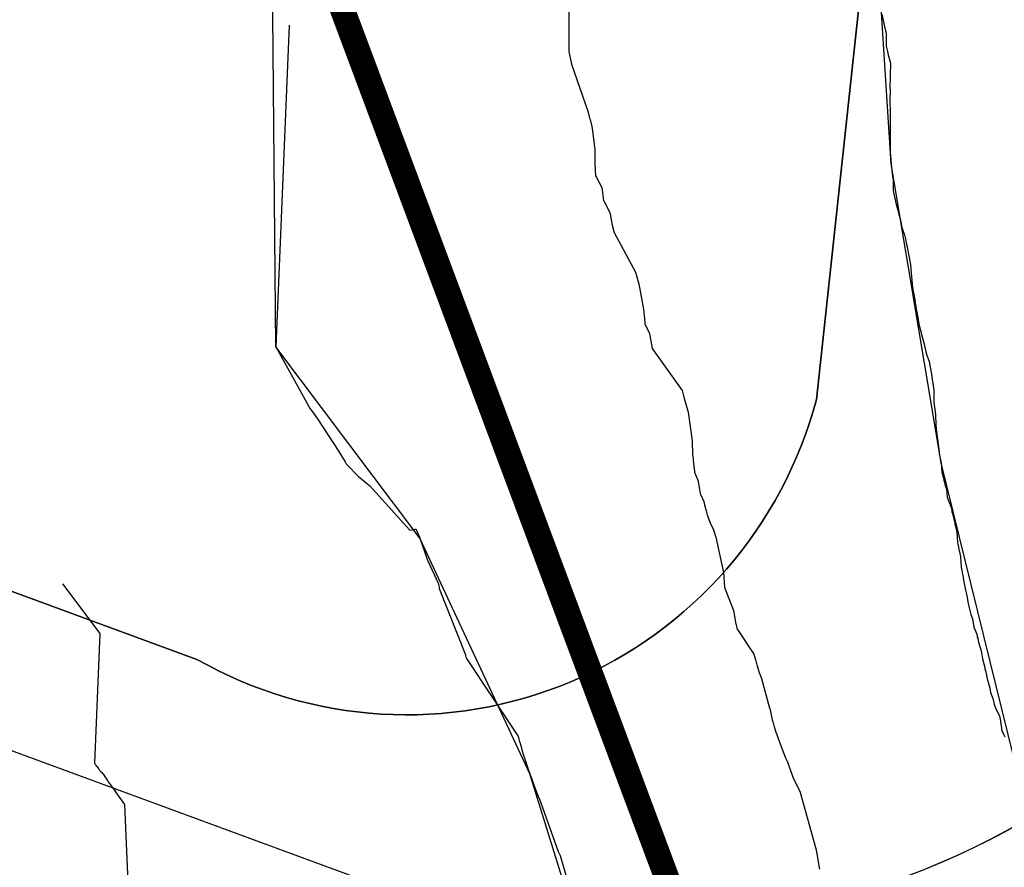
# Model space of a CAD drawing. Extents: x 158343 to 162498, y 431347 to 434500.
# Tile 80 of 220: x 159448 to 159487, y 433919 to 433953. Entities that reach past the tile are written whole.
import ezdxf

# ---------------------------------------------------------------- set-up
doc = ezdxf.new("R2010")
doc.units = 0
doc.header["$LTSCALE"] = 10
doc.header["$MEASUREMENT"] = 0
for name, color, linetype in [('000_arcering', 8, 'CONTINUOUS'), ('bestaand 007m', 8, 'CONTINUOUS'), ('bestaand 008m', 8, 'CONTINUOUS'), ('bestaand 009m', 8, 'CONTINUOUS'), ('def. con-hoogtelijn (index)', 8, 'CONTINUOUS'), ('nieuw007m', 8, 'CONTINUOUS'), ('nieuw008m', 8, 'CONTINUOUS'), ('nieuw009m', 8, 'CONTINUOUS')]:
    doc.layers.add(name, color=color, linetype=linetype)
doc.layers.add('MEET', color=6, linetype='CONTINUOUS', plot=False)

# ---------------------------------------------------------------- blocks, each defined once
blk = doc.blocks.new('bestaande hoogtelijnen')
at = {"layer": 'def. con-hoogtelijn (index)'}
for p, q in [((-197.877, -112.487), (-197.875, -114.477)), ((-197.877, -112.487), (-197.875, -114.477)), ((-185.335, -112.981), (-185.238, -113.481)), ((-185.335, -112.981), (-185.238, -113.481)), ((-185.335, -112.981), (-185.238, -113.481)), ((-209.077, -113.424), (-209.619, -126.315)), ((-209.077, -113.424), (-209.619, -126.315)), ((-209.077, -113.424), (-209.619, -126.315)), ((-185.238, -113.481), (-185.184, -113.709)), ((-185.238, -113.481), (-185.184, -113.709)), ((-185.238, -113.481), (-185.184, -113.709)), ((-185.184, -113.709), (-185.168, -113.769)), ((-185.184, -113.709), (-185.168, -113.769)), ((-185.184, -113.709), (-185.168, -113.769)), ((-185.168, -113.769), (-185.171, -114.269)), ((-185.168, -113.769), (-185.171, -114.269)), ((-185.168, -113.769), (-185.171, -114.269)), ((-185.171, -114.269), (-185.119, -114.481)), ((-185.171, -114.269), (-185.119, -114.481)), ((-185.171, -114.269), (-185.119, -114.481)), ((-197.875, -114.477), (-197.874, -114.481)), ((-197.875, -114.477), (-197.874, -114.481)), ((-197.874, -114.481), (-197.777, -114.981)), ((-197.874, -114.481), (-197.777, -114.981)), ((-185.119, -114.481), (-185.088, -114.611)), ((-185.119, -114.481), (-185.088, -114.611)), ((-185.119, -114.481), (-185.088, -114.611)), ((-185.088, -114.611), (-184.995, -114.946)), ((-185.088, -114.611), (-184.995, -114.946)), ((-185.088, -114.611), (-184.995, -114.946)), ((-197.777, -114.981), (-197.777, -114.985)), ((-197.777, -114.981), (-197.777, -114.985)), ((-197.777, -114.985), (-197.099, -116.91)), ((-197.777, -114.985), (-197.099, -116.91)), ((-184.995, -114.946), (-185.021, -115.946)), ((-184.995, -114.946), (-185.021, -115.946)), ((-184.995, -114.946), (-185.021, -115.946)), ((-185.021, -115.946), (-185.012, -115.981)), ((-185.021, -115.946), (-185.012, -115.981)), ((-185.021, -115.946), (-185.012, -115.981)), ((-185.012, -116.014), (-185.016, -116.457)), ((-185.012, -116.014), (-185.016, -116.457)), ((-185.012, -116.014), (-185.016, -116.457)), ((-185.012, -115.981), (-185.012, -115.988)), ((-185.012, -115.981), (-185.012, -115.988)), ((-185.012, -115.981), (-185.012, -115.988)), ((-185.012, -115.988), (-185.012, -116.014)), ((-185.012, -115.988), (-185.012, -116.014)), ((-185.012, -115.988), (-185.012, -116.014)), ((-185.016, -116.457), (-185.01, -116.938)), ((-185.016, -116.457), (-185.01, -116.938)), ((-185.016, -116.457), (-185.01, -116.938)), ((-197.099, -116.91), (-197.044, -117.144)), ((-197.099, -116.91), (-197.044, -117.144)), ((-185.01, -116.938), (-185.009, -116.998)), ((-185.01, -116.938), (-185.009, -116.998)), ((-185.01, -116.938), (-185.009, -116.998)), ((-185.009, -116.998), (-185.007, -117.441)), ((-185.009, -116.998), (-185.007, -117.441)), ((-185.009, -116.998), (-185.007, -117.441)), ((-197.044, -117.144), (-197.028, -117.205)), ((-197.044, -117.144), (-197.028, -117.205)), ((-197.028, -117.205), (-196.974, -117.422)), ((-197.028, -117.205), (-196.974, -117.422)), ((-196.974, -117.422), (-196.943, -117.555)), ((-196.974, -117.422), (-196.943, -117.555)), ((-185.007, -117.441), (-185.007, -117.469)), ((-185.007, -117.441), (-185.007, -117.469)), ((-185.007, -117.441), (-185.007, -117.469)), ((-185.007, -117.469), (-185.005, -118.481)), ((-185.007, -117.469), (-185.005, -118.481)), ((-185.007, -117.469), (-185.005, -118.481)), ((-196.943, -117.555), (-196.842, -118.415)), ((-196.943, -117.555), (-196.842, -118.415)), ((-196.842, -118.415), (-196.841, -118.476)), ((-196.842, -118.415), (-196.841, -118.476)), ((-196.841, -118.476), (-196.839, -118.929)), ((-196.841, -118.476), (-196.839, -118.929)), ((-185.005, -118.481), (-184.972, -118.981)), ((-185.005, -118.481), (-184.972, -118.981)), ((-185.005, -118.481), (-184.972, -118.981)), ((-196.839, -118.929), (-196.839, -118.958)), ((-196.839, -118.929), (-196.839, -118.958)), ((-196.839, -118.958), (-196.805, -119.469)), ((-196.839, -118.958), (-196.805, -119.469)), ((-184.972, -118.981), (-184.909, -119.481)), ((-184.972, -118.981), (-184.909, -119.481)), ((-184.972, -118.981), (-184.909, -119.481)), ((-196.805, -119.469), (-196.8, -119.477)), ((-196.805, -119.469), (-196.8, -119.477)), ((-196.8, -119.477), (-196.551, -119.922)), ((-196.8, -119.477), (-196.551, -119.922)), ((-184.909, -119.481), (-184.908, -119.496)), ((-184.909, -119.481), (-184.908, -119.496)), ((-184.909, -119.481), (-184.908, -119.496)), ((-184.908, -119.496), (-184.891, -119.582)), ((-184.908, -119.496), (-184.891, -119.582)), ((-184.908, -119.496), (-184.891, -119.582)), ((-184.891, -119.582), (-184.882, -120.044)), ((-184.891, -119.582), (-184.882, -120.044)), ((-184.891, -119.582), (-184.882, -120.044)), ((-196.551, -119.922), (-196.485, -120.449)), ((-196.551, -119.922), (-196.485, -120.449)), ((-184.882, -120.044), (-184.829, -120.319)), ((-184.882, -120.044), (-184.829, -120.319)), ((-184.882, -120.044), (-184.829, -120.319)), ((-196.485, -120.449), (-196.482, -120.454)), ((-196.485, -120.449), (-196.482, -120.454)), ((-196.482, -120.454), (-196.244, -120.894)), ((-196.482, -120.454), (-196.244, -120.894)), ((-184.829, -120.319), (-184.8, -120.458)), ((-184.829, -120.319), (-184.8, -120.458)), ((-184.829, -120.319), (-184.8, -120.458)), ((-184.8, -120.458), (-184.8, -120.481)), ((-184.8, -120.458), (-184.8, -120.481)), ((-184.8, -120.458), (-184.8, -120.481)), ((-184.8, -120.481), (-184.738, -120.71)), ((-184.8, -120.481), (-184.738, -120.71)), ((-184.8, -120.481), (-184.738, -120.71)), ((-196.244, -120.894), (-196.226, -120.987)), ((-196.244, -120.894), (-196.226, -120.987)), ((-196.226, -120.987), (-196.168, -121.285)), ((-196.226, -120.987), (-196.168, -121.285)), ((-184.738, -120.71), (-184.73, -120.744)), ((-184.738, -120.71), (-184.73, -120.744)), ((-184.738, -120.71), (-184.73, -120.744)), ((-184.73, -120.744), (-184.663, -120.981)), ((-184.73, -120.744), (-184.663, -120.981)), ((-184.73, -120.744), (-184.663, -120.981)), ((-184.663, -120.981), (-184.658, -121.012)), ((-184.663, -120.981), (-184.658, -121.012)), ((-184.663, -120.981), (-184.658, -121.012)), ((-184.658, -121.012), (-184.613, -121.163)), ((-184.658, -121.012), (-184.613, -121.163)), ((-184.658, -121.012), (-184.613, -121.163)), ((-196.168, -121.285), (-196.167, -121.288)), ((-196.168, -121.285), (-196.167, -121.288)), ((-196.167, -121.288), (-196.136, -121.439)), ((-196.167, -121.288), (-196.136, -121.439)), ((-196.136, -121.439), (-196.069, -121.687)), ((-196.136, -121.439), (-196.069, -121.687)), ((-184.613, -121.163), (-184.536, -121.526)), ((-184.613, -121.163), (-184.536, -121.526)), ((-184.613, -121.163), (-184.536, -121.526)), ((-196.069, -121.687), (-196.06, -121.724)), ((-196.069, -121.687), (-196.06, -121.724)), ((-196.06, -121.724), (-196.059, -121.728)), ((-196.06, -121.724), (-196.059, -121.728)), ((-196.059, -121.728), (-195.211, -123.321)), ((-196.059, -121.728), (-195.211, -123.321)), ((-184.536, -121.526), (-184.431, -121.827)), ((-184.536, -121.526), (-184.431, -121.827)), ((-184.536, -121.526), (-184.431, -121.827)), ((-184.431, -121.827), (-184.411, -121.935)), ((-184.431, -121.827), (-184.411, -121.935)), ((-184.431, -121.827), (-184.411, -121.935)), ((-184.411, -121.935), (-184.396, -121.981)), ((-184.411, -121.935), (-184.396, -121.981)), ((-184.411, -121.935), (-184.396, -121.981)), ((-184.396, -121.981), (-184.362, -122.143)), ((-184.396, -121.981), (-184.362, -122.143)), ((-184.396, -121.981), (-184.362, -122.143)), ((-184.362, -122.143), (-184.33, -122.288)), ((-184.362, -122.143), (-184.33, -122.288)), ((-184.362, -122.143), (-184.33, -122.288)), ((-184.33, -122.288), (-184.327, -122.316)), ((-184.33, -122.288), (-184.327, -122.316)), ((-184.33, -122.288), (-184.327, -122.316)), ((-184.327, -122.316), (-184.189, -123.01)), ((-184.327, -122.316), (-184.189, -123.01)), ((-184.327, -122.316), (-184.189, -123.01)), ((-184.189, -123.01), (-184.16, -123.364)), ((-184.189, -123.01), (-184.16, -123.364)), ((-184.189, -123.01), (-184.16, -123.364)), ((-195.211, -123.321), (-195.132, -123.603)), ((-195.211, -123.321), (-195.132, -123.603)), ((-184.16, -123.364), (-184.153, -123.475)), ((-184.16, -123.364), (-184.153, -123.475)), ((-184.16, -123.364), (-184.153, -123.475)), ((-195.132, -123.603), (-195.13, -123.606)), ((-195.132, -123.603), (-195.13, -123.606)), ((-195.13, -123.606), (-195.078, -123.786)), ((-195.13, -123.606), (-195.078, -123.786)), ((-195.078, -123.786), (-194.889, -124.793)), ((-195.078, -123.786), (-194.889, -124.793)), ((-184.153, -123.475), (-184.152, -123.49)), ((-184.153, -123.475), (-184.152, -123.49)), ((-184.153, -123.475), (-184.152, -123.49)), ((-184.152, -123.49), (-184.111, -123.932)), ((-184.152, -123.49), (-184.111, -123.932)), ((-184.152, -123.49), (-184.111, -123.932)), ((-184.111, -123.932), (-184.021, -124.432)), ((-184.111, -123.932), (-184.021, -124.432)), ((-184.111, -123.932), (-184.021, -124.432)), ((-184.021, -124.432), (-184.002, -124.55)), ((-184.021, -124.432), (-184.002, -124.55)), ((-184.021, -124.432), (-184.002, -124.55)), ((-184.002, -124.55), (-183.949, -124.86)), ((-184.002, -124.55), (-183.949, -124.86)), ((-184.002, -124.55), (-183.949, -124.86)), ((-194.889, -124.793), (-194.888, -124.803)), ((-194.889, -124.793), (-194.888, -124.803)), ((-194.888, -124.803), (-194.839, -125.329)), ((-194.888, -124.803), (-194.839, -125.329)), ((-183.949, -124.86), (-183.925, -124.981)), ((-183.949, -124.86), (-183.925, -124.981)), ((-183.949, -124.86), (-183.925, -124.981)), ((-183.925, -124.981), (-183.846, -125.455)), ((-183.925, -124.981), (-183.846, -125.455)), ((-183.925, -124.981), (-183.846, -125.455)), ((-194.839, -125.329), (-194.832, -125.387)), ((-194.839, -125.329), (-194.832, -125.387)), ((-194.832, -125.387), (-194.643, -125.772)), ((-194.832, -125.387), (-194.643, -125.772)), ((-194.643, -125.772), (-194.628, -125.854)), ((-194.643, -125.772), (-194.628, -125.854)), ((-183.846, -125.455), (-183.792, -125.655)), ((-183.846, -125.455), (-183.792, -125.655)), ((-183.846, -125.455), (-183.792, -125.655)), ((-183.792, -125.655), (-183.772, -125.735)), ((-183.792, -125.655), (-183.772, -125.735)), ((-183.792, -125.655), (-183.772, -125.735)), ((-183.772, -125.735), (-183.767, -125.762)), ((-183.772, -125.735), (-183.767, -125.762)), ((-183.772, -125.735), (-183.767, -125.762)), ((-183.767, -125.762), (-183.654, -126.148)), ((-183.767, -125.762), (-183.654, -126.148)), ((-183.767, -125.762), (-183.654, -126.148)), ((-194.628, -125.854), (-194.563, -126.229)), ((-194.628, -125.854), (-194.563, -126.229)), ((-183.654, -126.148), (-183.572, -126.562)), ((-183.654, -126.148), (-183.572, -126.562)), ((-183.654, -126.148), (-183.572, -126.562)), ((-209.619, -126.315), (-208.232, -128.798)), ((-209.619, -126.315), (-208.232, -128.798)), ((-209.619, -126.315), (-208.232, -128.798)), ((-194.563, -126.229), (-194.534, -126.376)), ((-194.563, -126.229), (-194.534, -126.376)), ((-194.534, -126.376), (-193.344, -128.058)), ((-194.534, -126.376), (-193.344, -128.058)), ((-183.572, -126.562), (-183.473, -126.827)), ((-183.572, -126.562), (-183.473, -126.827)), ((-183.572, -126.562), (-183.473, -126.827)), ((-183.473, -126.827), (-183.451, -126.895)), ((-183.473, -126.827), (-183.451, -126.895)), ((-183.473, -126.827), (-183.451, -126.895)), ((-183.451, -126.895), (-183.344, -127.481)), ((-183.451, -126.895), (-183.344, -127.481)), ((-183.451, -126.895), (-183.344, -127.481)), ((-183.344, -127.481), (-183.342, -127.525)), ((-183.344, -127.481), (-183.342, -127.525)), ((-183.344, -127.481), (-183.342, -127.525)), ((-183.342, -127.525), (-183.261, -128.025)), ((-183.342, -127.525), (-183.261, -128.025)), ((-183.342, -127.525), (-183.261, -128.025)), ((-193.344, -128.058), (-193.273, -128.32)), ((-193.344, -128.058), (-193.273, -128.32)), ((-183.261, -128.025), (-183.26, -128.438)), ((-183.261, -128.025), (-183.26, -128.438)), ((-183.261, -128.025), (-183.26, -128.438)), ((-193.273, -128.32), (-193.247, -128.425)), ((-193.273, -128.32), (-193.247, -128.425)), ((-193.247, -128.425), (-193.098, -128.93)), ((-193.247, -128.425), (-193.098, -128.93)), ((-183.26, -128.438), (-183.257, -128.521)), ((-183.26, -128.438), (-183.257, -128.521)), ((-183.26, -128.438), (-183.257, -128.521)), ((-183.257, -128.521), (-183.185, -129.021)), ((-183.257, -128.521), (-183.185, -129.021)), ((-183.257, -128.521), (-183.185, -129.021)), ((-208.232, -128.798), (-208.147, -128.918)), ((-208.232, -128.798), (-208.147, -128.918)), ((-208.232, -128.798), (-208.147, -128.918)), ((-208.147, -128.918), (-207.939, -129.193)), ((-208.147, -128.918), (-207.939, -129.193)), ((-208.147, -128.918), (-207.939, -129.193)), ((-193.098, -128.93), (-192.932, -130.072)), ((-193.098, -128.93), (-192.932, -130.072)), ((-207.939, -129.193), (-207.086, -130.499)), ((-207.939, -129.193), (-207.086, -130.499)), ((-207.939, -129.193), (-207.086, -130.499)), ((-183.185, -129.021), (-183.174, -129.453)), ((-183.185, -129.021), (-183.174, -129.453)), ((-183.185, -129.021), (-183.174, -129.453)), ((-183.174, -129.453), (-183.146, -129.715)), ((-183.174, -129.453), (-183.146, -129.715)), ((-183.174, -129.453), (-183.146, -129.715)), ((-183.146, -129.715), (-183.074, -130.297)), ((-183.146, -129.715), (-183.074, -130.297)), ((-183.146, -129.715), (-183.074, -130.297)), ((-192.932, -130.072), (-192.918, -130.637)), ((-192.932, -130.072), (-192.918, -130.637)), ((-207.086, -130.499), (-207.045, -130.57)), ((-207.086, -130.499), (-207.045, -130.57)), ((-207.086, -130.499), (-207.045, -130.57)), ((-183.074, -130.297), (-183.05, -130.539)), ((-183.074, -130.297), (-183.05, -130.539)), ((-183.074, -130.297), (-183.05, -130.539)), ((-207.045, -130.57), (-206.83, -130.922)), ((-207.045, -130.57), (-206.83, -130.922)), ((-207.045, -130.57), (-206.83, -130.922)), ((-206.83, -130.922), (-206.79, -130.99)), ((-206.83, -130.922), (-206.79, -130.99)), ((-206.83, -130.922), (-206.79, -130.99)), ((-192.918, -130.637), (-192.916, -130.674)), ((-192.918, -130.637), (-192.916, -130.674)), ((-192.916, -130.674), (-192.88, -130.979)), ((-192.916, -130.674), (-192.88, -130.979)), ((-183.05, -130.539), (-183.039, -130.598)), ((-183.05, -130.539), (-183.039, -130.598)), ((-183.05, -130.539), (-183.039, -130.598)), ((-183.039, -130.598), (-182.971, -130.96)), ((-183.039, -130.598), (-182.971, -130.96)), ((-183.039, -130.598), (-182.971, -130.96)), ((-206.79, -130.99), (-206.737, -131.048)), ((-206.79, -130.99), (-206.737, -131.048)), ((-206.79, -130.99), (-206.737, -131.048)), ((-206.737, -131.048), (-206.328, -131.473)), ((-206.737, -131.048), (-206.328, -131.473)), ((-206.737, -131.048), (-206.328, -131.473)), ((-192.88, -130.979), (-192.849, -131.296)), ((-192.88, -130.979), (-192.849, -131.296)), ((-192.849, -131.296), (-192.847, -131.3)), ((-192.849, -131.296), (-192.847, -131.3)), ((-192.847, -131.3), (-192.843, -131.331)), ((-192.847, -131.3), (-192.843, -131.331)), ((-182.971, -130.96), (-182.932, -131.336)), ((-182.971, -130.96), (-182.932, -131.336)), ((-182.971, -130.96), (-182.932, -131.336)), ((-206.328, -131.473), (-206.299, -131.502)), ((-206.328, -131.473), (-206.299, -131.502)), ((-206.328, -131.473), (-206.299, -131.502)), ((-206.299, -131.502), (-205.85, -131.872)), ((-206.299, -131.502), (-205.85, -131.872)), ((-206.299, -131.502), (-205.85, -131.872)), ((-192.843, -131.331), (-192.716, -131.65)), ((-192.843, -131.331), (-192.716, -131.65)), ((-192.716, -131.65), (-192.712, -131.658)), ((-192.716, -131.65), (-192.712, -131.658)), ((-192.712, -131.658), (-192.703, -131.703)), ((-192.712, -131.658), (-192.703, -131.703)), ((-192.703, -131.703), (-192.612, -132.183)), ((-192.703, -131.703), (-192.612, -132.183)), ((-182.932, -131.336), (-182.909, -131.439)), ((-182.932, -131.336), (-182.909, -131.439)), ((-182.932, -131.336), (-182.909, -131.439)), ((-182.909, -131.439), (-182.858, -131.616)), ((-182.909, -131.439), (-182.858, -131.616)), ((-182.909, -131.439), (-182.858, -131.616)), ((-182.858, -131.616), (-182.853, -131.658)), ((-182.858, -131.616), (-182.853, -131.658)), ((-182.858, -131.616), (-182.853, -131.658)), ((-182.853, -131.658), (-182.822, -131.774)), ((-182.853, -131.658), (-182.822, -131.774)), ((-182.853, -131.658), (-182.822, -131.774)), ((-205.85, -131.872), (-204.24, -133.657)), ((-205.85, -131.872), (-204.24, -133.657)), ((-205.85, -131.872), (-204.24, -133.657)), ((-182.822, -131.774), (-182.818, -131.807)), ((-182.822, -131.774), (-182.818, -131.807)), ((-182.822, -131.774), (-182.818, -131.807)), ((-182.818, -131.807), (-182.753, -132.015)), ((-182.818, -131.807), (-182.753, -132.015)), ((-182.818, -131.807), (-182.753, -132.015)), ((-182.753, -132.015), (-182.719, -132.333)), ((-182.753, -132.015), (-182.719, -132.333)), ((-182.753, -132.015), (-182.719, -132.333)), ((-192.612, -132.183), (-192.474, -132.505)), ((-192.612, -132.183), (-192.474, -132.505)), ((-192.474, -132.505), (-192.444, -132.642)), ((-192.474, -132.505), (-192.444, -132.642)), ((-182.719, -132.333), (-182.663, -132.504)), ((-182.719, -132.333), (-182.663, -132.504)), ((-182.719, -132.333), (-182.663, -132.504)), ((-182.663, -132.504), (-182.556, -132.769)), ((-182.663, -132.504), (-182.556, -132.769)), ((-182.663, -132.504), (-182.556, -132.769)), ((-192.444, -132.642), (-192.374, -132.879)), ((-192.444, -132.642), (-192.374, -132.879)), ((-192.374, -132.879), (-192.333, -133.034)), ((-192.374, -132.879), (-192.333, -133.034)), ((-182.556, -132.769), (-182.54, -132.901)), ((-182.556, -132.769), (-182.54, -132.901)), ((-182.556, -132.769), (-182.54, -132.901)), ((-192.333, -133.034), (-192.23, -133.33)), ((-192.333, -133.034), (-192.23, -133.33)), ((-182.54, -132.901), (-182.538, -132.917)), ((-182.54, -132.901), (-182.538, -132.917)), ((-182.54, -132.901), (-182.538, -132.917)), ((-182.538, -132.917), (-182.514, -132.981)), ((-182.538, -132.917), (-182.514, -132.981)), ((-182.538, -132.917), (-182.514, -132.981)), ((-182.514, -132.981), (-182.509, -133.005)), ((-182.514, -132.981), (-182.509, -133.005)), ((-182.514, -132.981), (-182.509, -133.005)), ((-182.509, -133.005), (-182.417, -133.366)), ((-182.509, -133.005), (-182.417, -133.366)), ((-182.509, -133.005), (-182.417, -133.366)), ((-204.24, -133.657), (-204.07, -133.625)), ((-204.24, -133.657), (-204.07, -133.625)), ((-204.24, -133.657), (-204.07, -133.625)), ((-204.07, -133.625), (-204.063, -133.624)), ((-204.07, -133.625), (-204.063, -133.624)), ((-204.07, -133.625), (-204.063, -133.624)), ((-204.063, -133.624), (-204.003, -133.606)), ((-204.063, -133.624), (-204.003, -133.606)), ((-204.063, -133.624), (-204.003, -133.606)), ((-204.003, -133.606), (-203.849, -133.963)), ((-204.003, -133.606), (-203.849, -133.963)), ((-204.003, -133.606), (-203.849, -133.963)), ((-192.23, -133.33), (-192.085, -133.645)), ((-192.23, -133.33), (-192.085, -133.645)), ((-192.085, -133.645), (-191.996, -133.929)), ((-192.085, -133.645), (-191.996, -133.929)), ((-182.417, -133.366), (-182.413, -133.402)), ((-182.417, -133.366), (-182.413, -133.402)), ((-182.417, -133.366), (-182.413, -133.402)), ((-182.413, -133.402), (-182.343, -133.703)), ((-182.413, -133.402), (-182.343, -133.703)), ((-182.413, -133.402), (-182.343, -133.703)), ((-203.849, -133.963), (-203.848, -133.964)), ((-203.849, -133.963), (-203.848, -133.964)), ((-203.849, -133.963), (-203.848, -133.964)), ((-203.848, -133.964), (-203.848, -133.967)), ((-203.848, -133.964), (-203.848, -133.967)), ((-203.848, -133.964), (-203.848, -133.967)), ((-203.848, -133.967), (-203.847, -133.969)), ((-203.848, -133.967), (-203.847, -133.969)), ((-203.848, -133.967), (-203.847, -133.969)), ((-203.847, -133.969), (-203.536, -134.858)), ((-203.847, -133.969), (-203.536, -134.858)), ((-203.847, -133.969), (-203.536, -134.858)), ((-191.996, -133.929), (-191.996, -133.93)), ((-191.996, -133.929), (-191.996, -133.93)), ((-191.996, -133.93), (-191.685, -135.344)), ((-191.996, -133.93), (-191.685, -135.344)), ((-182.343, -133.703), (-182.31, -134.163)), ((-182.343, -133.703), (-182.31, -134.163)), ((-182.343, -133.703), (-182.31, -134.163)), ((-182.31, -134.163), (-182.285, -134.267)), ((-182.31, -134.163), (-182.285, -134.267)), ((-182.31, -134.163), (-182.285, -134.267)), ((-182.285, -134.267), (-182.237, -134.478)), ((-182.285, -134.267), (-182.237, -134.478)), ((-182.285, -134.267), (-182.237, -134.478)), ((-182.237, -134.478), (-182.234, -134.515)), ((-182.237, -134.478), (-182.234, -134.515)), ((-182.237, -134.478), (-182.234, -134.515)), ((-203.536, -134.858), (-203.103, -135.802)), ((-203.536, -134.858), (-203.103, -135.802)), ((-203.536, -134.858), (-203.103, -135.802)), ((-182.234, -134.515), (-182.193, -134.716)), ((-182.234, -134.515), (-182.193, -134.716)), ((-182.234, -134.515), (-182.193, -134.716)), ((-182.193, -134.716), (-182.158, -135.147)), ((-182.193, -134.716), (-182.158, -135.147)), ((-182.193, -134.716), (-182.158, -135.147)), ((-182.158, -135.147), (-182.135, -135.269)), ((-182.158, -135.147), (-182.135, -135.269)), ((-182.158, -135.147), (-182.135, -135.269)), ((-191.685, -135.344), (-191.637, -135.934)), ((-191.685, -135.344), (-191.637, -135.934)), ((-182.135, -135.269), (-182.121, -135.352)), ((-182.135, -135.269), (-182.121, -135.352)), ((-182.135, -135.269), (-182.121, -135.352)), ((-182.121, -135.352), (-182.086, -135.53)), ((-182.121, -135.352), (-182.086, -135.53)), ((-182.121, -135.352), (-182.086, -135.53)), ((-182.086, -135.53), (-182.064, -135.65)), ((-182.086, -135.53), (-182.064, -135.65)), ((-182.086, -135.53), (-182.064, -135.65)), ((-182.064, -135.65), (-182.007, -135.996)), ((-182.064, -135.65), (-182.007, -135.996)), ((-182.064, -135.65), (-182.007, -135.996)), ((-218.154, -135.806), (-216.658, -137.798)), ((-218.154, -135.806), (-216.658, -137.798)), ((-203.103, -135.802), (-203.096, -135.824)), ((-203.103, -135.802), (-203.096, -135.824)), ((-203.103, -135.802), (-203.096, -135.824)), ((-203.096, -135.824), (-203.094, -135.827)), ((-203.096, -135.824), (-203.094, -135.827)), ((-203.096, -135.824), (-203.094, -135.827)), ((-203.094, -135.827), (-203.071, -135.933)), ((-203.094, -135.827), (-203.071, -135.933)), ((-203.094, -135.827), (-203.071, -135.933)), ((-203.071, -135.933), (-203.067, -135.978)), ((-203.071, -135.933), (-203.067, -135.978)), ((-203.071, -135.933), (-203.067, -135.978)), ((-203.067, -135.978), (-203.066, -135.982)), ((-203.067, -135.978), (-203.066, -135.982)), ((-203.067, -135.978), (-203.066, -135.982)), ((-203.066, -135.982), (-203.066, -135.986)), ((-203.066, -135.982), (-203.066, -135.986)), ((-203.066, -135.982), (-203.066, -135.986)), ((-203.066, -135.986), (-202.017, -138.651)), ((-203.066, -135.986), (-202.017, -138.651)), ((-203.066, -135.986), (-202.017, -138.651)), ((-191.637, -135.934), (-191.637, -135.935)), ((-191.637, -135.934), (-191.637, -135.935)), ((-191.637, -135.935), (-191.631, -135.983)), ((-191.637, -135.935), (-191.631, -135.983)), ((-191.631, -135.983), (-191.281, -136.871)), ((-191.631, -135.983), (-191.281, -136.871)), ((-182.007, -135.996), (-181.934, -136.28)), ((-182.007, -135.996), (-181.934, -136.28)), ((-182.007, -135.996), (-181.934, -136.28)), ((-181.934, -136.28), (-181.885, -136.588)), ((-181.934, -136.28), (-181.885, -136.588)), ((-181.934, -136.28), (-181.885, -136.588)), ((-181.885, -136.588), (-181.855, -136.702)), ((-181.885, -136.588), (-181.855, -136.702)), ((-181.885, -136.588), (-181.855, -136.702)), ((-181.855, -136.702), (-181.834, -136.824)), ((-181.855, -136.702), (-181.834, -136.824)), ((-181.855, -136.702), (-181.834, -136.824)), ((-181.834, -136.824), (-181.77, -137.031)), ((-181.834, -136.824), (-181.77, -137.031)), ((-181.834, -136.824), (-181.77, -137.031)), ((-191.281, -136.871), (-191.268, -136.939)), ((-191.281, -136.871), (-191.268, -136.939)), ((-191.268, -136.939), (-191.188, -137.426)), ((-191.268, -136.939), (-191.188, -137.426)), ((-181.77, -137.031), (-181.711, -137.2)), ((-181.77, -137.031), (-181.711, -137.2)), ((-181.77, -137.031), (-181.711, -137.2)), ((-181.711, -137.2), (-181.661, -137.538)), ((-181.711, -137.2), (-181.661, -137.538)), ((-181.711, -137.2), (-181.661, -137.538)), ((-191.188, -137.426), (-191.187, -137.427)), ((-191.188, -137.426), (-191.187, -137.427)), ((-191.187, -137.427), (-191.182, -137.437)), ((-191.187, -137.427), (-191.182, -137.437)), ((-191.182, -137.437), (-191.152, -137.586)), ((-191.182, -137.437), (-191.152, -137.586)), ((-191.152, -137.586), (-190.466, -138.62)), ((-191.152, -137.586), (-190.466, -138.62)), ((-181.661, -137.538), (-181.539, -137.822)), ((-181.661, -137.538), (-181.539, -137.822)), ((-181.661, -137.538), (-181.539, -137.822)), ((-216.658, -137.798), (-216.876, -142.984)), ((-216.658, -137.798), (-216.876, -142.984)), ((-181.539, -137.822), (-181.52, -137.934)), ((-181.539, -137.822), (-181.52, -137.934)), ((-181.539, -137.822), (-181.52, -137.934)), ((-181.52, -137.934), (-181.501, -137.981)), ((-181.52, -137.934), (-181.501, -137.981)), ((-181.52, -137.934), (-181.501, -137.981)), ((-181.501, -137.981), (-181.494, -138.008)), ((-181.501, -137.981), (-181.494, -138.008)), ((-181.501, -137.981), (-181.494, -138.008)), ((-181.494, -138.008), (-181.465, -138.141)), ((-181.494, -138.008), (-181.465, -138.141)), ((-181.494, -138.008), (-181.465, -138.141)), ((-181.465, -138.141), (-181.363, -138.485)), ((-181.465, -138.141), (-181.363, -138.485)), ((-181.465, -138.141), (-181.363, -138.485)), ((-202.017, -138.651), (-202.015, -138.661)), ((-202.017, -138.651), (-202.015, -138.661)), ((-202.017, -138.651), (-202.015, -138.661)), ((-202.015, -138.661), (-202.002, -138.737)), ((-202.015, -138.661), (-202.002, -138.737)), ((-202.015, -138.661), (-202.002, -138.737)), ((-202.002, -138.737), (-202, -138.741)), ((-202.002, -138.737), (-202, -138.741)), ((-202.002, -138.737), (-202, -138.741)), ((-202, -138.741), (-201.986, -138.772)), ((-202, -138.741), (-201.986, -138.772)), ((-202, -138.741), (-201.986, -138.772)), ((-201.986, -138.772), (-201.982, -138.795)), ((-201.986, -138.772), (-201.982, -138.795)), ((-201.986, -138.772), (-201.982, -138.795)), ((-201.982, -138.795), (-199.924, -141.896)), ((-201.982, -138.795), (-199.924, -141.896)), ((-201.982, -138.795), (-199.924, -141.896)), ((-190.466, -138.62), (-190.462, -138.624)), ((-190.466, -138.62), (-190.462, -138.624)), ((-190.462, -138.624), (-190.388, -138.883)), ((-190.462, -138.624), (-190.388, -138.883)), ((-181.363, -138.485), (-181.312, -138.802)), ((-181.363, -138.485), (-181.312, -138.802)), ((-181.363, -138.485), (-181.312, -138.802)), ((-181.312, -138.802), (-181.222, -139.15)), ((-181.312, -138.802), (-181.222, -139.15)), ((-181.312, -138.802), (-181.222, -139.15)), ((-190.388, -138.883), (-190.346, -139.048)), ((-190.388, -138.883), (-190.346, -139.048)), ((-190.346, -139.048), (-190.252, -139.35)), ((-190.346, -139.048), (-190.252, -139.35)), ((-181.222, -139.15), (-181.211, -139.201)), ((-181.222, -139.15), (-181.211, -139.201)), ((-181.222, -139.15), (-181.211, -139.201)), ((-181.211, -139.201), (-181.19, -139.283)), ((-181.211, -139.201), (-181.19, -139.283)), ((-181.211, -139.201), (-181.19, -139.283)), ((-190.252, -139.35), (-190.166, -139.595)), ((-190.252, -139.35), (-190.166, -139.595)), ((-190.166, -139.595), (-189.847, -140.729)), ((-190.166, -139.595), (-189.847, -140.729)), ((-181.19, -139.283), (-181.177, -139.332)), ((-181.19, -139.283), (-181.177, -139.332)), ((-181.19, -139.283), (-181.177, -139.332)), ((-181.177, -139.332), (-181.117, -139.606)), ((-181.177, -139.332), (-181.117, -139.606)), ((-181.177, -139.332), (-181.117, -139.606)), ((-181.117, -139.606), (-181.06, -139.839)), ((-181.117, -139.606), (-181.06, -139.839)), ((-181.117, -139.606), (-181.06, -139.839)), ((-181.06, -139.839), (-181.02, -139.981)), ((-181.06, -139.839), (-181.02, -139.981)), ((-181.06, -139.839), (-181.02, -139.981)), ((-181.02, -139.981), (-180.983, -140.155)), ((-181.02, -139.981), (-180.983, -140.155)), ((-181.02, -139.981), (-180.983, -140.155)), ((-180.983, -140.155), (-180.9, -140.39)), ((-180.983, -140.155), (-180.9, -140.39)), ((-180.983, -140.155), (-180.9, -140.39)), ((-180.9, -140.39), (-180.877, -140.443)), ((-180.9, -140.39), (-180.877, -140.443)), ((-180.9, -140.39), (-180.877, -140.443)), ((-189.847, -140.729), (-189.831, -140.802)), ((-189.847, -140.729), (-189.831, -140.802)), ((-180.877, -140.443), (-180.842, -140.631)), ((-180.877, -140.443), (-180.842, -140.631)), ((-180.877, -140.443), (-180.842, -140.631)), ((-180.842, -140.631), (-180.758, -140.843)), ((-180.842, -140.631), (-180.758, -140.843)), ((-180.842, -140.631), (-180.758, -140.843)), ((-189.831, -140.802), (-189.801, -140.923)), ((-189.831, -140.802), (-189.801, -140.923)), ((-189.801, -140.923), (-189.714, -141.322)), ((-189.801, -140.923), (-189.714, -141.322)), ((-180.758, -140.843), (-180.63, -141.087)), ((-180.758, -140.843), (-180.63, -141.087)), ((-180.758, -140.843), (-180.63, -141.087)), ((-180.63, -141.087), (-180.602, -141.225)), ((-180.63, -141.087), (-180.602, -141.225)), ((-180.63, -141.087), (-180.602, -141.225)), ((-189.714, -141.322), (-189.713, -141.324)), ((-189.714, -141.322), (-189.713, -141.324)), ((-189.713, -141.324), (-189.655, -141.531)), ((-189.713, -141.324), (-189.655, -141.531)), ((-189.655, -141.531), (-189.568, -141.783)), ((-189.655, -141.531), (-189.568, -141.783)), ((-180.602, -141.225), (-180.586, -141.32)), ((-180.602, -141.225), (-180.586, -141.32)), ((-180.602, -141.225), (-180.586, -141.32)), ((-180.586, -141.32), (-180.535, -141.682)), ((-180.586, -141.32), (-180.535, -141.682)), ((-180.586, -141.32), (-180.535, -141.682)), ((-199.924, -141.896), (-199.913, -141.908)), ((-199.924, -141.896), (-199.913, -141.908)), ((-199.924, -141.896), (-199.913, -141.908)), ((-199.913, -141.908), (-199.894, -141.972)), ((-199.913, -141.908), (-199.894, -141.972)), ((-199.913, -141.908), (-199.894, -141.972)), ((-189.568, -141.783), (-189.566, -141.787)), ((-189.568, -141.783), (-189.566, -141.787)), ((-189.566, -141.787), (-189.565, -141.792)), ((-189.566, -141.787), (-189.565, -141.792)), ((-189.565, -141.792), (-189.474, -142.036)), ((-189.565, -141.792), (-189.474, -142.036)), ((-180.535, -141.682), (-180.454, -141.858)), ((-180.535, -141.682), (-180.454, -141.858)), ((-180.535, -141.682), (-180.454, -141.858)), ((-180.454, -141.858), (-180.41, -141.938)), ((-180.454, -141.858), (-180.41, -141.938)), ((-180.454, -141.858), (-180.41, -141.938)), ((-199.894, -141.972), (-199.884, -142.013)), ((-199.894, -141.972), (-199.884, -142.013)), ((-199.894, -141.972), (-199.884, -142.013)), ((-199.884, -142.013), (-199.861, -142.087)), ((-199.884, -142.013), (-199.861, -142.087)), ((-199.884, -142.013), (-199.861, -142.087)), ((-199.861, -142.087), (-199.84, -142.147)), ((-199.861, -142.087), (-199.84, -142.147)), ((-199.861, -142.087), (-199.84, -142.147)), ((-199.84, -142.147), (-199.761, -142.427)), ((-199.84, -142.147), (-199.761, -142.427)), ((-199.84, -142.147), (-199.761, -142.427)), ((-189.474, -142.036), (-189.352, -142.381)), ((-189.474, -142.036), (-189.352, -142.381)), ((-199.761, -142.427), (-199.757, -142.445)), ((-199.761, -142.427), (-199.757, -142.445)), ((-199.761, -142.427), (-199.757, -142.445)), ((-199.757, -142.445), (-199.75, -142.474)), ((-199.757, -142.445), (-199.75, -142.474)), ((-199.757, -142.445), (-199.75, -142.474)), ((-199.75, -142.474), (-199.728, -142.573)), ((-199.75, -142.474), (-199.728, -142.573)), ((-199.75, -142.474), (-199.728, -142.573)), ((-199.728, -142.573), (-199.726, -142.579)), ((-199.728, -142.573), (-199.726, -142.579)), ((-199.728, -142.573), (-199.726, -142.579)), ((-199.726, -142.579), (-199.712, -142.63)), ((-199.726, -142.579), (-199.712, -142.63)), ((-199.726, -142.579), (-199.712, -142.63)), ((-199.712, -142.63), (-199.449, -143.386)), ((-199.712, -142.63), (-199.449, -143.386)), ((-199.712, -142.63), (-199.449, -143.386)), ((-189.352, -142.381), (-189.351, -142.382)), ((-189.352, -142.381), (-189.351, -142.382)), ((-189.351, -142.382), (-189.351, -142.383)), ((-189.351, -142.382), (-189.351, -142.383)), ((-189.351, -142.383), (-189.317, -142.462)), ((-189.351, -142.383), (-189.317, -142.462)), ((-189.317, -142.462), (-189.194, -142.774)), ((-189.317, -142.462), (-189.194, -142.774)), ((-216.876, -142.984), (-216.843, -143.044)), ((-216.876, -142.984), (-216.843, -143.044)), ((-216.843, -143.044), (-216.841, -143.047)), ((-216.843, -143.044), (-216.841, -143.047)), ((-216.841, -143.047), (-216.836, -143.054)), ((-216.841, -143.047), (-216.836, -143.054)), ((-216.836, -143.054), (-216.815, -143.086)), ((-216.836, -143.054), (-216.815, -143.086)), ((-216.815, -143.086), (-216.814, -143.087)), ((-216.815, -143.086), (-216.814, -143.087)), ((-216.814, -143.087), (-216.809, -143.096)), ((-216.814, -143.087), (-216.809, -143.096)), ((-216.809, -143.096), (-216.808, -143.098)), ((-216.809, -143.096), (-216.808, -143.098)), ((-216.808, -143.098), (-216.807, -143.099)), ((-216.808, -143.098), (-216.807, -143.099)), ((-216.807, -143.099), (-216.797, -143.109)), ((-216.807, -143.099), (-216.797, -143.109)), ((-216.797, -143.109), (-216.796, -143.11)), ((-216.797, -143.109), (-216.796, -143.11)), ((-216.796, -143.11), (-216.785, -143.119)), ((-216.796, -143.11), (-216.785, -143.119)), ((-216.785, -143.119), (-216.727, -143.183)), ((-216.785, -143.119), (-216.727, -143.183)), ((-189.194, -142.774), (-189.135, -142.903)), ((-189.194, -142.774), (-189.135, -142.903)), ((-189.135, -142.903), (-188.88, -143.613)), ((-189.135, -142.903), (-188.88, -143.613)), ((-216.727, -143.183), (-216.726, -143.184)), ((-216.727, -143.183), (-216.726, -143.184)), ((-216.726, -143.184), (-216.726, -143.185)), ((-216.726, -143.184), (-216.726, -143.185)), ((-216.726, -143.185), (-216.705, -143.22)), ((-216.726, -143.185), (-216.705, -143.22)), ((-216.705, -143.22), (-216.704, -143.223)), ((-216.705, -143.22), (-216.704, -143.223)), ((-216.704, -143.223), (-216.69, -143.244)), ((-216.704, -143.223), (-216.69, -143.244)), ((-216.69, -143.244), (-216.688, -143.247)), ((-216.69, -143.244), (-216.688, -143.247)), ((-216.688, -143.247), (-216.67, -143.268)), ((-216.688, -143.247), (-216.67, -143.268)), ((-216.67, -143.268), (-216.654, -143.292)), ((-216.67, -143.268), (-216.654, -143.292)), ((-216.654, -143.292), (-216.653, -143.293)), ((-216.654, -143.292), (-216.653, -143.293)), ((-216.653, -143.293), (-216.652, -143.294)), ((-216.653, -143.293), (-216.652, -143.294)), ((-216.652, -143.294), (-216.634, -143.315)), ((-216.652, -143.294), (-216.634, -143.315)), ((-216.634, -143.315), (-216.63, -143.32)), ((-216.634, -143.315), (-216.63, -143.32)), ((-216.63, -143.32), (-216.621, -143.329)), ((-216.63, -143.32), (-216.621, -143.329)), ((-216.621, -143.329), (-216.611, -143.338)), ((-216.621, -143.329), (-216.611, -143.338)), ((-216.611, -143.338), (-216.599, -143.35)), ((-216.611, -143.338), (-216.599, -143.35)), ((-216.599, -143.35), (-216.479, -143.5)), ((-216.599, -143.35), (-216.479, -143.5)), ((-216.479, -143.5), (-216.476, -143.506)), ((-216.479, -143.5), (-216.476, -143.506)), ((-216.476, -143.506), (-216.471, -143.512)), ((-216.476, -143.506), (-216.471, -143.512)), ((-216.471, -143.512), (-216.445, -143.55)), ((-216.471, -143.512), (-216.445, -143.55)), ((-199.449, -143.386), (-199.444, -143.399)), ((-199.449, -143.386), (-199.444, -143.399)), ((-199.449, -143.386), (-199.444, -143.399)), ((-199.444, -143.399), (-199.439, -143.413)), ((-199.444, -143.399), (-199.439, -143.413)), ((-199.444, -143.399), (-199.439, -143.413)), ((-199.439, -143.413), (-199.167, -144.145)), ((-199.439, -143.413), (-199.167, -144.145)), ((-199.439, -143.413), (-199.167, -144.145)), ((-216.445, -143.55), (-216.44, -143.556)), ((-216.445, -143.55), (-216.44, -143.556)), ((-216.44, -143.556), (-216.435, -143.563)), ((-216.44, -143.556), (-216.435, -143.563)), ((-216.435, -143.563), (-216.365, -143.667)), ((-216.435, -143.563), (-216.365, -143.667)), ((-216.365, -143.667), (-216.358, -143.68)), ((-216.365, -143.667), (-216.358, -143.68)), ((-216.358, -143.68), (-216.347, -143.696)), ((-216.358, -143.68), (-216.347, -143.696)), ((-216.347, -143.696), (-216.324, -143.733)), ((-216.347, -143.696), (-216.324, -143.733)), ((-216.324, -143.733), (-216.31, -143.755)), ((-216.324, -143.733), (-216.31, -143.755)), ((-216.31, -143.755), (-216.293, -143.778)), ((-216.31, -143.755), (-216.293, -143.778)), ((-216.293, -143.778), (-216.261, -143.82)), ((-216.293, -143.778), (-216.261, -143.82)), ((-216.261, -143.82), (-216.245, -143.842)), ((-216.261, -143.82), (-216.245, -143.842)), ((-216.245, -143.842), (-216.079, -144.07)), ((-216.245, -143.842), (-216.079, -144.07)), ((-188.88, -143.613), (-188.628, -144.11)), ((-188.88, -143.613), (-188.628, -144.11)), ((-216.079, -144.07), (-215.975, -144.219)), ((-216.079, -144.07), (-215.975, -144.219)), ((-215.975, -144.219), (-215.68, -144.641)), ((-215.975, -144.219), (-215.68, -144.641)), ((-199.167, -144.145), (-199.132, -144.243)), ((-199.167, -144.145), (-199.132, -144.243)), ((-199.167, -144.145), (-199.132, -144.243)), ((-199.132, -144.243), (-199.132, -144.245)), ((-199.132, -144.243), (-199.132, -144.245)), ((-199.132, -144.243), (-199.132, -144.245)), ((-199.132, -144.245), (-199.131, -144.248)), ((-199.132, -144.245), (-199.131, -144.248)), ((-199.132, -144.245), (-199.131, -144.248)), ((-199.131, -144.248), (-199.121, -144.27)), ((-199.131, -144.248), (-199.121, -144.27)), ((-199.131, -144.248), (-199.121, -144.27)), ((-199.121, -144.27), (-199.086, -144.359)), ((-199.121, -144.27), (-199.086, -144.359)), ((-199.121, -144.27), (-199.086, -144.359)), ((-188.628, -144.11), (-187.971, -146.453)), ((-188.628, -144.11), (-187.971, -146.453)), ((-215.68, -144.641), (-214.872, -163.188)), ((-215.68, -144.641), (-214.872, -163.188)), ((-199.086, -144.359), (-199.069, -144.395)), ((-199.086, -144.359), (-199.069, -144.395)), ((-199.086, -144.359), (-199.069, -144.395)), ((-199.069, -144.395), (-198.305, -146.526)), ((-199.069, -144.395), (-198.305, -146.526)), ((-199.069, -144.395), (-198.305, -146.526)), ((-198.305, -146.526), (-198.221, -146.691)), ((-198.305, -146.526), (-198.221, -146.691)), ((-198.305, -146.526), (-198.221, -146.691)), ((-198.221, -146.691), (-198.003, -147.469)), ((-198.221, -146.691), (-198.003, -147.469)), ((-198.221, -146.691), (-198.003, -147.469)), ((-187.971, -146.453), (-187.968, -146.48)), ((-187.971, -146.453), (-187.968, -146.48)), ((-187.968, -146.48), (-187.96, -146.519)), ((-187.968, -146.48), (-187.96, -146.519)), ((-187.96, -146.519), (-187.96, -146.52)), ((-187.96, -146.519), (-187.96, -146.52)), ((-187.96, -146.52), (-187.866, -147.099)), ((-187.96, -146.52), (-187.866, -147.099)), ((-187.866, -147.099), (-187.837, -147.232)), ((-187.866, -147.099), (-187.837, -147.232))]:
    blk.add_line(p, q, dxfattribs=at)

msp = doc.modelspace()

# ---------------------------------------------------------------- linework, layer by layer
at = {"layer": 'bestaand 007m'}
msp.add_lwpolyline([(159458.517, 433874.02), (159463.817, 433878.442), (159471.935, 433889.042), (159473.699, 433898.084), (159473.879, 433905.275), (159468.365, 433923.019), (159463.957, 433932.462), (159458.185, 433940.117), (159457.975, 433963.781), (159467.841, 434013.399)], dxfattribs=at)
at = {"layer": 'bestaand 008m'}
msp.add_lwpolyline([(159488.009, 433922.647), (159484.833, 433935.471), (159482.832, 433947.45), (159482.096, 433958.95), (159479.844, 433938.017, -0.492134), (159455.032, 433927.604), (159428.43, 433937.391, 0.421738), (159416.799, 433931.834), (159397.453, 433874.778, -0.353156), (159371.418, 433857.15), (159265.429, 433894.625, 0.534081), (159253.441, 433885.677), (159257.353, 433809.785, -0.214466), (159239.512, 433763.924)], format="xyb", dxfattribs=at)
msp.add_lwpolyline([(159488.009, 433922.647), (159484.833, 433935.471), (159482.832, 433947.45), (159482.096, 433958.95)], dxfattribs=at)
at = {"layer": 'bestaand 009m'}
msp.add_lwpolyline([(159500.793, 433934.682, -0.384523), (159461.542, 433918.816), (159434.141, 433928.897, 0.420983), (159419.935, 433922.132), (159401.564, 433868.406, -0.449861), (159369.677, 433850.42), (159273.985, 433884.659, 0.535288), (159261.965, 433875.722), (159265.343, 433810.196, -0.274927), (159241.878, 433759.246), (159130.908, 433670.862, 0.069541)], format="xyb", dxfattribs=at)
at = {"layer": 'MEET', "const_width": 1}
msp.add_lwpolyline([(159217.958, 434088.846), (159435.98, 434020.252), (159504.62, 433836.46), (159784.943, 433953.55), (159866.414, 433734.327), (159822.396, 433519.026), (159655.904, 433512.456), (159222.147, 433324.124), (159221.051, 433289.085), (159066.142, 433159.952), (158988.578, 433123.001), (158887.875, 433065.241), (158810.463, 433043.05), (158594.735, 433280.892), (158643.686, 433366.243), (158736.008, 433394.891), (158840.951, 433432.099), (158907.599, 433472.413), (158902.406, 433599.513), (159112.888, 433678.639), (159214.784, 433765.28), (159227.573, 433847.097)], close=True, dxfattribs=at)
at = {"layer": 'nieuw007m'}
msp.add_lwpolyline([(159458.517, 433874.02), (159463.817, 433878.442), (159471.935, 433889.042), (159473.699, 433898.084), (159473.879, 433905.275), (159468.365, 433923.019), (159463.957, 433932.462), (159458.185, 433940.117), (159457.975, 433963.781), (159467.841, 434013.399), (159462.089, 433991.93), (159458.157, 433978.692, -0.259588), (159449.04, 433975.138), (159438.732, 433977.334), (159294.636, 434030.346), (159246.693, 433900.027), (159251.361, 433809.476, -0.222056)], format="xyb", dxfattribs=at)
at = {"layer": 'nieuw008m', "flags": 128}
msp.add_lwpolyline([(159239.512, 433763.924, 0.214466), (159257.353, 433809.785), (159253.441, 433885.677, -0.534081), (159265.429, 433894.625), (159371.418, 433857.15, 0.353156), (159397.453, 433874.778), (159416.799, 433931.834, -0.421738), (159428.43, 433937.391), (159455.032, 433927.604, 0.492134), (159479.844, 433938.017), (159482.096, 433958.95)], format="xyb", dxfattribs=at)
at = {"layer": 'nieuw009m', "flags": 128}
msp.add_lwpolyline([(159513.47, 433983.799), (159500.793, 433934.682, -0.385945), (159461.395, 433918.87), (159434.141, 433928.897, 0.420983), (159419.935, 433922.132), (159401.564, 433868.406, -0.449861), (159369.677, 433850.42), (159273.985, 433884.659, 0.535288), (159261.965, 433875.722), (159265.343, 433810.196, -0.274927), (159241.878, 433759.246), (159130.908, 433670.862, 0.069541)], format="xyb", dxfattribs=at)

# ---------------------------------------------------------------- block references
at = {"layer": '000_arcering'}
msp.add_blockref('bestaande hoogtelijnen', (159667.804, 434066.432), dxfattribs=at)

doc.saveas('drawing.dxf')
